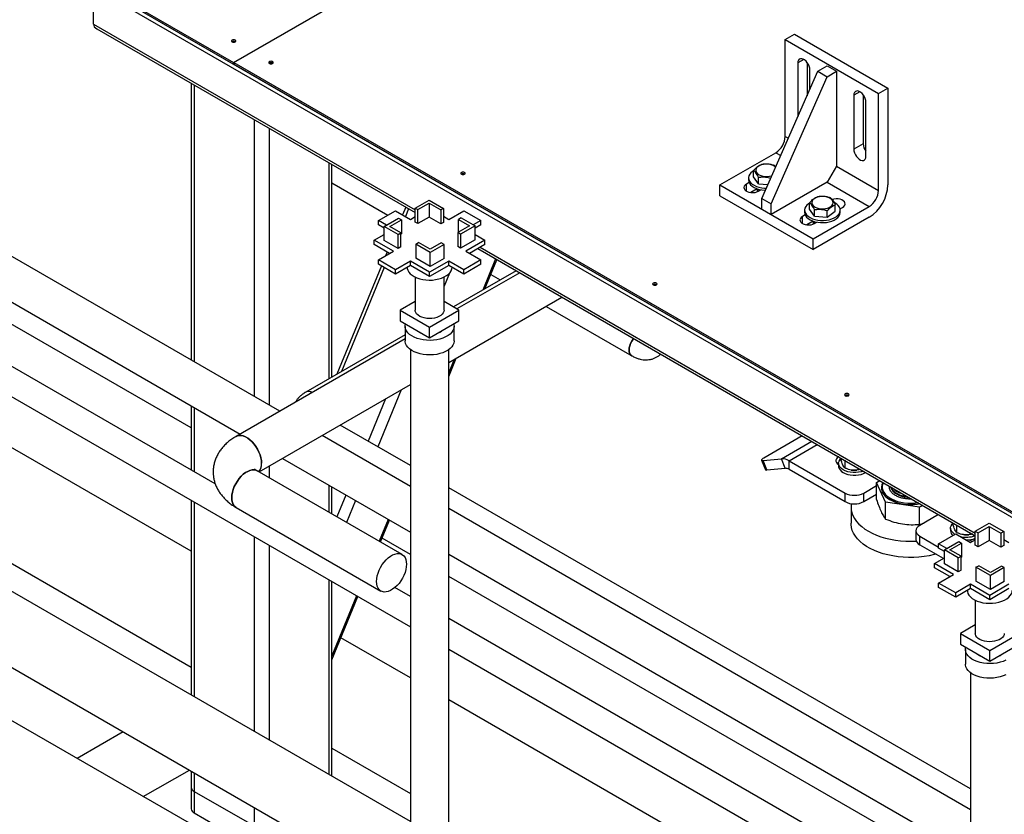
# Model space of a CAD drawing. Header units: millimetres. Extents: x 5 to 589, y 5 to 450.
# Tile 60 of 91: x 327 to 347, y 220 to 236. Entities that reach past the tile are written whole.
import ezdxf

# ---------------------------------------------------------------- set-up
doc = ezdxf.new("R2010")
doc.units = ezdxf.units.MM
doc.layers.add('TRAIT-FORT', color=4, linetype='Continuous', lineweight=25)

msp = doc.modelspace()

# ---------------------------------------------------------------- linework, layer by layer
at = {"layer": 'TRAIT-FORT', "color": 4, "linetype": 'Continuous', "lineweight": 25}
for p, q in [((308.77542, 248.37549), (331.61306, 235.1916)), ((308.77542, 248.34238), (331.61306, 235.1585)), ((331.61306, 235.1916), (350.15072, 245.89317)), ((331.61688, 235.18939), (350.15455, 245.89096)), ((327.40864, 237.58566), (351.87071, 223.464)), ((327.40864, 237.49738), (351.87071, 223.37573)), ((328.74641, 235.97462), (328.74641, 236.7251)), ((328.74641, 235.97462), (335.33015, 232.17391)), ((328.81359, 235.88099), (335.33015, 232.11906)), ((342.90529, 235.66142), (343.0964, 235.77175)), ((342.90529, 233.67524), (342.90529, 235.66142)), ((342.90529, 235.66142), (344.81639, 234.55817)), ((343.0964, 235.77175), (345.0075, 234.66849)), ((343.28753, 235.25318), (343.16329, 235.18145)), ((331.61306, 235.1916), (331.61306, 235.1585)), ((331.61306, 235.1585), (331.61688, 235.1607)), ((331.61688, 235.18939), (351.87071, 223.4971)), ((331.61688, 235.18939), (331.61688, 235.15629)), ((331.61688, 235.15629), (351.87071, 223.464)), ((342.42752, 232.4065), (343.57418, 235.01049)), ((343.16329, 235.18145), (343.16329, 234.07802)), ((343.3544, 235.192), (343.3544, 234.5114)), ((343.41173, 234.6416), (343.41173, 235.03803)), ((343.57418, 235.01049), (343.76529, 235.12082)), ((343.57418, 235.01049), (343.76529, 234.90017)), ((343.76529, 235.12082), (343.9564, 235.01049)), ((343.76529, 234.90017), (343.9564, 235.01049)), ((343.9564, 235.01049), (343.9564, 233.06845)), ((342.61863, 232.29617), (343.76529, 234.90017)), ((330.74707, 234.76482), (330.74707, 229.09701)), ((330.8104, 234.72826), (330.8104, 229.06046)), ((344.81639, 234.55817), (345.0075, 234.66849)), ((345.0075, 234.66849), (345.0075, 232.68231)), ((344.43419, 234.59122), (344.30995, 234.5195)), ((344.30995, 234.5195), (344.30995, 233.41607)), ((344.50106, 234.53005), (344.50106, 233.52639)), ((344.81639, 232.57199), (344.81639, 234.55817)), ((344.55839, 233.27264), (344.55839, 234.37608)), ((332.0335, 234.02217), (332.0335, 228.35437)), ((343.16366, 234.07823), (343.16329, 234.07802)), ((332.33928, 233.84565), (332.33928, 228.17785)), ((342.90529, 233.67524), (342.9698, 233.638)), ((344.50106, 233.52639), (344.30995, 233.41607)), ((341.56752, 232.68228), (342.71418, 233.34423)), ((342.71418, 233.34423), (342.81485, 233.28611)), ((333.56238, 233.13957), (333.56238, 228.71112)), ((333.62571, 228.74768), (333.62571, 233.10301)), ((342.25826, 232.84919), (342.25826, 232.9815)), ((343.9564, 233.06845), (343.76529, 232.73744)), ((343.9564, 233.06845), (344.81639, 232.57199)), ((342.15615, 232.82812), (342.15615, 232.78399)), ((342.35804, 232.7073), (342.25826, 232.84919)), ((342.35804, 232.7073), (342.35804, 232.83961)), ((332.56126, 228.0497), (324.55166, 232.67355)), ((333.62571, 232.72794), (334.77327, 232.06547)), ((341.56752, 232.68228), (343.47862, 231.57902)), ((341.56752, 232.46159), (341.56752, 232.68228)), ((342.16789, 232.73098), (342.11219, 232.69883)), ((342.11219, 232.5554), (342.11219, 232.69883)), ((342.33069, 232.60428), (342.19867, 232.52807)), ((342.35804, 232.7073), (342.55309, 232.69166)), ((342.36063, 232.5554), (342.40926, 232.58348)), ((342.38588, 232.58833), (342.38588, 232.56998)), ((343.76529, 232.73744), (342.61863, 232.07549)), ((343.76529, 232.73744), (344.62528, 232.24097)), ((341.56752, 232.46159), (343.47862, 231.35834)), ((342.42752, 232.4065), (342.61863, 232.29617)), ((342.42752, 232.18581), (342.42752, 232.4065)), ((335.13803, 232.22997), (335.07293, 232.07207)), ((335.19649, 232.19622), (335.13139, 232.03832)), ((335.33015, 232.21047), (335.61444, 232.37459)), ((335.33015, 232.21047), (335.38748, 232.17738)), ((335.33015, 231.92358), (335.33015, 232.21047)), ((335.38748, 232.17738), (335.61444, 232.3084)), ((335.38748, 231.89048), (335.38748, 232.17738)), ((335.61444, 232.37459), (335.91067, 232.20359)), ((335.61444, 232.3084), (335.85333, 232.17049)), ((335.61444, 232.3084), (335.61444, 232.02151)), ((335.91067, 232.20359), (335.85333, 232.17049)), ((335.91067, 232.20359), (335.91067, 231.9167)), ((342.42752, 232.18581), (342.61863, 232.07549)), ((342.61863, 232.07549), (342.61863, 232.29617)), ((343.40492, 232.18724), (343.40492, 232.31955)), ((343.5047, 232.04534), (343.40492, 232.18724)), ((343.47862, 231.57902), (344.62528, 232.24097)), ((343.5047, 232.04534), (343.5047, 232.17766)), ((343.93042, 232.14511), (343.93042, 232.27742)), ((344.02917, 232.19472), (344.08062, 232.22443)), ((334.57909, 231.95337), (334.92882, 232.15526)), ((334.69612, 231.83069), (334.99234, 232.00169)), ((334.92882, 232.15526), (335.23459, 231.97874)), ((334.99234, 232.00169), (335.04968, 231.9686)), ((335.23459, 231.97874), (335.33015, 232.03391)), ((335.61444, 232.02151), (335.38748, 231.89048)), ((335.85333, 231.8836), (335.61444, 232.02151)), ((335.85333, 232.17049), (335.85333, 231.8836)), ((335.91067, 232.04079), (336.01814, 231.97874)), ((336.01814, 231.97874), (336.32392, 232.15526)), ((336.27232, 232.00858), (336.21499, 231.97548)), ((336.21499, 231.97548), (336.44195, 231.84446)), ((336.21499, 231.71344), (336.21499, 231.97548)), ((336.27232, 232.00858), (336.55662, 231.84446)), ((336.32392, 232.15526), (336.67365, 231.95337)), ((343.31455, 232.06903), (343.25885, 232.03687)), ((343.25885, 231.89345), (343.25885, 232.03687)), ((343.30281, 232.16617), (343.30281, 232.12203)), ((344.62528, 232.02029), (343.47862, 231.35834)), ((343.5047, 232.04534), (343.76745, 232.02428)), ((343.76745, 232.02428), (343.76745, 232.15659)), ((343.76745, 232.02428), (343.93042, 232.14511)), ((344.03254, 232.12203), (344.03254, 232.16617)), ((334.74386, 231.85825), (334.57909, 231.95337)), ((334.57909, 231.86509), (334.57909, 231.95337)), ((334.69612, 231.79753), (334.57909, 231.86509)), ((334.69612, 231.5438), (334.69612, 231.83069)), ((334.98042, 231.66657), (334.69612, 231.83069)), ((334.81079, 231.83069), (335.04968, 231.9686)), ((335.03775, 231.69967), (334.81079, 231.83069)), ((335.04968, 231.9686), (335.04968, 231.6817)), ((335.38748, 231.89048), (335.33015, 231.92358)), ((335.91067, 231.9167), (335.85333, 231.8836)), ((336.44195, 231.84446), (336.20306, 231.70655)), ((336.55662, 231.84446), (336.2604, 231.67345)), ((336.67365, 231.95337), (336.5208, 231.86513)), ((336.67365, 231.86509), (336.55662, 231.79753)), ((336.55662, 231.55757), (336.55662, 231.84446)), ((336.67365, 231.86509), (336.67365, 231.95337)), ((343.47735, 231.94233), (343.34533, 231.86611)), ((343.50729, 231.89345), (343.55592, 231.92152)), ((343.53254, 231.92638), (343.53254, 231.90802)), ((324.55166, 231.73733), (331.75039, 227.58159)), ((334.49309, 231.55068), (334.69612, 231.66789)), ((334.98042, 231.66657), (335.03775, 231.69967)), ((334.98042, 231.37968), (334.98042, 231.66657)), ((335.03775, 231.41277), (335.03775, 231.69967)), ((335.04968, 231.6817), (335.03775, 231.67482)), ((336.20306, 231.70655), (336.20306, 231.41966)), ((336.2604, 231.67345), (336.20306, 231.70655)), ((336.2604, 231.67345), (336.2604, 231.38656)), ((336.55662, 231.66789), (336.75965, 231.55068)), ((343.47862, 231.35834), (343.47862, 231.57902)), ((334.88486, 231.32451), (334.49309, 231.55068)), ((334.49309, 231.46241), (334.49309, 231.55068)), ((334.80841, 231.28038), (334.49309, 231.46241)), ((334.98042, 231.37968), (334.69612, 231.5438)), ((335.03775, 231.41277), (334.98042, 231.37968)), ((335.34207, 231.47156), (335.39941, 231.50466)), ((335.34207, 231.47156), (335.34207, 231.18467)), ((335.63829, 231.30055), (335.34207, 231.47156)), ((335.63829, 231.36675), (335.39941, 231.50466)), ((335.86526, 231.49777), (335.63829, 231.36675)), ((335.92259, 231.46467), (335.63829, 231.30055)), ((335.92259, 231.46467), (335.86526, 231.49777)), ((335.92259, 231.17778), (335.92259, 231.46467)), ((336.2604, 231.38656), (336.20306, 231.41966)), ((336.55662, 231.55757), (336.2604, 231.38656)), ((336.75965, 231.55068), (336.36788, 231.32451)), ((336.75965, 231.46241), (336.44433, 231.28038)), ((336.61364, 231.37812), (346.79675, 225.49954)), ((336.66115, 231.40554), (346.79675, 225.55439)), ((336.75965, 231.46241), (336.75965, 231.55068)), ((330.74707, 227.70713), (324.55166, 231.28366)), ((334.57909, 231.14799), (334.88486, 231.32451)), ((334.7584, 231.30925), (334.72716, 231.23347)), ((335.63829, 231.01366), (335.34207, 231.18467)), ((335.63829, 231.01366), (335.63829, 231.30055)), ((335.92259, 231.17778), (335.63829, 231.01366)), ((336.36788, 231.32451), (336.67365, 231.14799)), ((336.97746, 231.16809), (336.71475, 230.53094)), ((334.64082, 231.02408), (333.72611, 228.80563)), ((334.69928, 230.99033), (333.8211, 228.86047)), ((334.92882, 230.9461), (334.57909, 231.14799)), ((334.57909, 231.05972), (334.57909, 231.14799)), ((334.92882, 230.85782), (334.57909, 231.05972)), ((335.23459, 231.12262), (334.92882, 230.9461)), ((335.23459, 231.03434), (334.92882, 230.85782)), ((335.62637, 230.89645), (335.23459, 231.12262)), ((335.23459, 231.03434), (335.23459, 231.12262)), ((335.62637, 230.80818), (335.23459, 231.03434)), ((336.01814, 231.12262), (335.62637, 230.89645)), ((336.01814, 231.03434), (335.62637, 230.80818)), ((336.32392, 230.9461), (336.01814, 231.12262)), ((336.01814, 231.03434), (336.01814, 231.12262)), ((336.32392, 230.85782), (336.01814, 231.03434)), ((336.67365, 231.14799), (336.32392, 230.9461)), ((336.67365, 231.05972), (336.32392, 230.85782)), ((336.67365, 231.05972), (336.67365, 231.14799)), ((336.75864, 230.55628), (337.00448, 231.15249)), ((334.92882, 230.85782), (334.92882, 230.9461)), ((335.32907, 230.79673), (335.32907, 230.11817)), ((335.32907, 230.79673), (335.32907, 230.11817)), ((335.62637, 230.80818), (335.62637, 230.89645)), ((336.03226, 230.87467), (335.92367, 230.61131)), ((335.92367, 230.11817), (335.92367, 230.79673)), ((335.92367, 230.11817), (335.92367, 230.79673)), ((337.39795, 230.92534), (336.11405, 230.18416)), ((337.47026, 230.8836), (336.18635, 230.14242)), ((336.32392, 230.85782), (336.32392, 230.9461)), ((336.87956, 230.84953), (337.07309, 230.73781)), ((331.23856, 226.56106), (324.55166, 230.42133)), ((336.01826, 229.04675), (338.33519, 230.38429)), ((335.32907, 230.29407), (335.02437, 230.11817)), ((336.22837, 230.11817), (335.92367, 230.29407)), ((338.01033, 230.19675), (339.76407, 229.18434)), ((335.02437, 230.11817), (335.62637, 229.77064)), ((335.02437, 230.11817), (335.02437, 229.89748)), ((335.62637, 229.77064), (336.22837, 230.11817)), ((336.22837, 229.89748), (336.22837, 230.11817)), ((324.55166, 229.79718), (335.23448, 223.63012)), ((335.02437, 229.89748), (335.62637, 229.54996)), ((335.12637, 229.78714), (335.12637, 229.48921)), ((335.12637, 229.78714), (335.12637, 229.48921)), ((335.62637, 229.54996), (336.22837, 229.89748)), ((335.62637, 229.54996), (335.62637, 229.77064)), ((336.12637, 229.48921), (336.12637, 229.78714)), ((336.12637, 229.48921), (336.12637, 229.78714)), ((335.12637, 229.61399), (333.09507, 228.44134)), ((335.12637, 229.53051), (331.66573, 227.53272)), ((335.23448, 229.30995), (335.23448, 214.61151)), ((336.01826, 217.94641), (336.01826, 229.30995)), ((336.01826, 228.76063), (336.17309, 229.13613)), ((336.12919, 229.11079), (336.01826, 228.84175)), ((330.74707, 225.17984), (324.55166, 228.75637)), ((332.13531, 226.80517), (335.23448, 228.59428)), ((335.0475, 228.48634), (334.56687, 227.32066)), ((330.74707, 228.1608), (330.74707, 226.84479)), ((334.72598, 228.30073), (334.36898, 227.4349)), ((330.8104, 228.12424), (330.8104, 226.80824)), ((335.23448, 226.93526), (333.79757, 227.76477)), ((335.23448, 226.50649), (333.4262, 227.55039)), ((343.25376, 227.54486), (342.46573, 227.08994)), ((342.83121, 227.076), (343.44857, 227.43239)), ((342.9841, 227.03505), (343.56049, 227.36779)), ((332.61532, 227.08228), (335.23448, 225.57027)), ((335.23448, 226.94084), (335.23262, 226.93633)), ((342.4225, 227.04846), (342.49894, 226.85143)), ((342.45293, 227.04218), (342.83121, 227.076)), ((342.52937, 226.84515), (342.45293, 227.04218)), ((342.90766, 226.87897), (342.83121, 227.076)), ((342.9841, 227.03505), (344.13076, 226.37309)), ((342.9841, 226.8585), (342.9841, 227.03505)), ((343.99698, 226.95782), (343.99755, 226.95749)), ((343.99755, 226.97989), (343.99755, 226.92472)), ((344.05057, 227.08487), (344.05057, 227.04393)), ((344.12326, 227.0429), (344.12326, 226.88731)), ((335.06386, 225.11456), (332.09813, 226.82664)), ((332.33928, 226.92292), (332.33928, 226.68743)), ((342.52937, 226.84515), (342.90766, 226.87897)), ((342.9841, 226.8585), (344.13076, 226.19654)), ((344.36474, 226.84167), (344.36933, 226.84214)), ((344.39457, 226.88628), (344.39457, 226.84534)), ((333.56238, 226.53555), (333.56238, 225.98135)), ((344.7752, 226.5885), (344.8428, 226.62752)), ((344.96098, 226.18825), (344.7752, 226.5885)), ((344.7752, 226.2388), (344.7752, 226.5885)), ((324.55166, 226.38462), (330.74707, 222.80809)), ((333.62571, 225.94479), (333.62571, 226.49899)), ((333.91438, 226.33235), (333.7298, 225.8847)), ((346.70107, 220.31573), (336.01826, 226.48279)), ((344.13076, 226.19654), (344.13076, 226.37309)), ((344.51298, 226.37309), (344.7752, 226.52447)), ((344.51298, 226.19654), (344.51298, 226.37309)), ((344.51298, 226.19654), (344.7752, 226.34792)), ((344.8915, 226.4989), (344.8915, 226.4967)), ((330.74707, 226.22065), (330.74707, 222.23732)), ((330.8104, 226.18409), (330.8104, 222.20077)), ((334.11226, 226.21811), (333.92768, 225.77046)), ((345.65431, 226.081), (344.96098, 226.18825)), ((344.96098, 225.83855), (344.96098, 226.18825)), ((331.66573, 226.07762), (334.63146, 224.36555)), ((346.70107, 219.88696), (336.01826, 226.05402)), ((344.25232, 226.08622), (344.25232, 225.75519)), ((345.72191, 226.12002), (345.65431, 226.081)), ((345.65431, 225.7313), (345.65431, 226.081)), ((346.04492, 225.93356), (345.65964, 225.71114)), ((335.23448, 219.6468), (324.55166, 225.81386)), ((334.77801, 225.83378), (334.59344, 225.38613)), ((334.62045, 225.37053), (334.80503, 225.81819)), ((345.65431, 225.7313), (345.74216, 225.75878)), ((346.34389, 225.72002), (346.34389, 225.76096)), ((346.79675, 225.59095), (347.08104, 225.75507)), ((347.08104, 225.75507), (347.37726, 225.58406)), ((345.58048, 225.60082), (345.58048, 225.42427)), ((346.04568, 225.33384), (346.39541, 225.53574)), ((346.29087, 225.65599), (346.29087, 225.60082)), ((346.39541, 225.53574), (346.70119, 225.35922)), ((346.41658, 225.5634), (346.41658, 225.719)), ((346.68789, 225.56238), (346.68789, 225.52144)), ((346.79675, 225.59095), (346.85408, 225.55785)), ((346.79675, 225.30406), (346.79675, 225.59095)), ((346.85408, 225.55785), (347.08104, 225.68887)), ((346.85408, 225.27096), (346.85408, 225.55785)), ((347.08104, 225.68887), (347.31993, 225.55097)), ((347.08104, 225.68887), (347.08104, 225.40198)), ((347.37726, 225.58406), (347.31993, 225.55097)), ((347.31993, 225.55097), (347.31993, 225.26407)), ((347.37726, 225.58406), (347.37726, 225.29717)), ((332.0335, 225.47801), (332.0335, 221.49468)), ((335.23448, 225.11661), (334.65394, 225.45174)), ((345.65964, 225.31394), (345.65964, 225.49049)), ((345.65964, 225.49049), (346.04568, 225.26763)), ((346.21046, 225.23872), (346.04568, 225.33384)), ((346.04568, 225.24557), (346.04568, 225.33384)), ((346.16272, 225.21116), (346.45894, 225.38217)), ((346.27738, 225.21116), (346.51627, 225.34907)), ((346.45894, 225.38217), (346.51627, 225.34907)), ((346.51627, 225.34907), (346.51627, 225.06218)), ((346.65806, 225.51776), (346.66265, 225.51824)), ((346.66768, 225.41606), (346.67252, 225.41326)), ((346.70119, 225.35922), (346.79675, 225.41438)), ((346.77735, 225.40319), (346.77735, 225.43867)), ((347.08104, 225.40198), (346.85408, 225.27096)), ((347.31993, 225.26407), (347.08104, 225.40198)), ((347.37726, 225.42127), (347.48474, 225.35922)), ((332.33928, 225.30149), (332.33928, 221.31816)), ((345.65964, 225.31394), (346.1412, 225.03594)), ((346.16272, 225.17801), (346.04568, 225.24557)), ((346.16272, 224.92427), (346.16272, 225.21116)), ((346.44701, 225.04704), (346.16272, 225.21116)), ((346.50435, 225.08014), (346.27738, 225.21116)), ((346.85408, 225.27096), (346.79675, 225.30406)), ((347.37726, 225.29717), (347.31993, 225.26407)), ((336.01826, 225.1178), (346.70107, 218.95075)), ((345.95968, 224.93116), (346.16272, 225.04837)), ((346.35146, 224.70499), (345.95968, 224.93116)), ((345.95968, 224.84288), (345.95968, 224.93116)), ((346.44701, 224.76015), (346.16272, 224.92427)), ((346.44701, 225.04704), (346.50435, 225.08014)), ((346.44701, 224.76015), (346.44701, 225.04704)), ((346.50435, 224.79325), (346.50435, 225.08014)), ((346.51627, 225.06218), (346.50435, 225.05529)), ((346.275, 224.66085), (345.95968, 224.84288)), ((346.50435, 224.79325), (346.44701, 224.76015)), ((346.80867, 224.85203), (346.866, 224.88513)), ((347.10489, 224.68103), (346.80867, 224.85203)), ((346.80867, 224.85203), (346.80867, 224.56514)), ((347.10489, 224.74722), (346.866, 224.88513)), ((347.33185, 224.87825), (347.10489, 224.74722)), ((347.38919, 224.84515), (347.10489, 224.68103)), ((347.38919, 224.84515), (347.33185, 224.87825)), ((347.38919, 224.55826), (347.38919, 224.84515)), ((333.56238, 224.5954), (333.56238, 220.61208)), ((333.62571, 220.57552), (333.62571, 224.55885)), ((346.70107, 218.49708), (336.01826, 224.66414)), ((346.04568, 224.52847), (346.35146, 224.70499)), ((346.39541, 224.32657), (346.04568, 224.52847)), ((346.04568, 224.44019), (346.04568, 224.52847)), ((347.10489, 224.39414), (346.80867, 224.56514)), ((347.10489, 224.39414), (347.10489, 224.68103)), ((347.38919, 224.55826), (347.10489, 224.39414)), ((335.23448, 224.25427), (334.91795, 224.437)), ((346.39541, 224.2383), (346.04568, 224.44019)), ((346.70119, 224.50309), (346.39541, 224.32657)), ((346.70119, 224.41482), (346.39541, 224.2383)), ((346.39541, 224.2383), (346.39541, 224.32657)), ((347.09297, 224.27693), (346.70119, 224.50309)), ((346.70119, 224.41482), (346.70119, 224.50309)), ((347.09297, 224.18865), (346.70119, 224.41482)), ((347.48474, 224.50309), (347.09297, 224.27693)), ((347.48474, 224.41482), (347.09297, 224.18865)), ((324.55166, 224.25349), (335.23448, 218.08644)), ((334.13185, 224.26665), (333.62571, 223.03911)), ((333.62571, 222.95799), (334.15887, 224.25106)), ((346.79567, 224.17721), (346.79567, 223.49864)), ((346.79567, 224.17721), (346.79567, 223.49864)), ((347.09297, 224.18865), (347.09297, 224.27693)), ((346.70107, 217.63474), (336.01826, 223.8018)), ((346.79567, 223.67454), (346.49097, 223.49864)), ((335.23448, 222.58932), (333.81223, 223.41036)), ((346.49097, 223.49864), (346.49097, 223.27796)), ((346.49097, 223.49864), (347.09297, 223.15112)), ((347.09297, 223.15112), (347.69496, 223.49864)), ((330.93799, 219.4786), (324.55166, 223.16535)), ((336.01826, 223.17766), (346.70107, 217.0106)), ((346.49097, 223.27796), (347.09297, 222.93043)), ((346.59297, 223.16761), (346.59297, 222.86968)), ((346.59297, 223.16761), (346.59297, 222.86968)), ((347.09297, 222.93043), (347.69496, 223.27796)), ((347.09297, 222.93043), (347.09297, 223.15112)), ((346.70107, 222.69043), (346.70107, 204.18661)), ((342.22116, 218.55599), (336.01826, 222.13685)), ((329.35755, 221.47911), (328.41508, 220.93504)), ((333.62571, 221.14628), (335.23448, 220.21756)), ((329.76655, 220.15486), (330.70901, 220.69893)), ((330.74707, 220.67696), (330.74707, 220.34961)), ((330.8104, 220.6404), (330.8104, 220.26135)), ((330.74707, 220.34961), (330.74707, 219.90824)), ((330.8104, 220.26135), (332.0335, 219.55527)), ((330.8104, 220.26135), (330.8104, 219.81998)), ((332.0335, 219.93432), (332.0335, 219.55527)), ((330.8104, 219.81998), (332.0335, 219.11389))]:
    msp.add_line(p, q, dxfattribs=at)
at = {"layer": 'TRAIT-FORT', "color": 4, "linetype": 'Continuous', "lineweight": 25, "flags": 128}
for points in [[(331.64937, 235.61194), (331.65933, 235.62054), (331.66283, 235.63069), (331.65933, 235.64084), (331.64937, 235.64945), (331.63447, 235.6552), (331.61688, 235.65722), (331.5993, 235.6552), (331.58439, 235.64945), (331.57443, 235.64084), (331.57094, 235.63069), (331.57443, 235.62054), (331.58439, 235.61194), (331.5993, 235.60619), (331.61688, 235.60417), (331.63447, 235.60619), (331.64937, 235.61194)], [(332.41381, 235.17064), (332.42377, 235.17924), (332.42727, 235.18939), (332.42377, 235.19954), (332.41381, 235.20815), (332.39891, 235.2139), (332.38132, 235.21592), (332.36374, 235.2139), (332.34883, 235.20815), (332.33887, 235.19954), (332.33538, 235.18939), (332.33887, 235.17924), (332.34883, 235.17064), (332.36374, 235.16489), (332.38132, 235.16287), (332.39891, 235.16489), (332.41381, 235.17064)], [(343.41173, 235.03803), (343.40812, 235.07444), (343.39751, 235.11291), (343.38049, 235.15119), (343.35808, 235.18706), (343.33156, 235.21844), (343.30249, 235.2435), (343.27254, 235.26079), (343.24346, 235.26929), (343.21695, 235.26853), (343.19453, 235.25854), (343.17752, 235.2399), (343.1669, 235.2137), (343.16329, 235.18145)], [(344.55839, 234.37608), (344.55478, 234.41249), (344.54416, 234.45095), (344.52715, 234.48923), (344.50474, 234.52511), (344.47822, 234.55648), (344.44915, 234.58154), (344.4192, 234.59883), (344.39012, 234.60734), (344.36361, 234.60658), (344.34119, 234.59659), (344.32418, 234.57795), (344.31356, 234.55174), (344.30995, 234.5195)], [(344.30995, 233.41607), (344.31356, 233.37965), (344.32418, 233.34119), (344.34119, 233.30291), (344.36361, 233.26704), (344.39012, 233.23566), (344.4192, 233.2106), (344.44915, 233.19331), (344.47822, 233.1848), (344.50474, 233.18556), (344.52715, 233.19556), (344.54416, 233.21419), (344.55478, 233.2404), (344.55839, 233.27264)], [(342.34881, 233.06001), (342.3247, 233.03765), (342.30917, 233.01288), (342.30289, 232.9868), (342.30615, 232.96052), (342.31879, 232.93522), (342.34028, 232.91198), (342.36966, 232.89183), (342.40566, 232.87565), (342.4467, 232.86414), (342.49099, 232.85781), (342.53659, 232.85694), (342.58151, 232.86155), (342.62379, 232.87146), (342.63369, 232.87471)], [(342.70927, 233.04634), (342.70174, 233.05323), (342.67236, 233.07338), (342.63636, 233.08956), (342.59532, 233.10107), (342.55103, 233.1074), (342.50543, 233.10827), (342.46051, 233.10366), (342.41824, 233.09375), (342.38045, 233.07899), (342.34881, 233.06001)], [(336.34227, 232.90279), (336.35223, 232.91139), (336.35572, 232.92154), (336.35223, 232.93169), (336.34227, 232.9403), (336.32736, 232.94605), (336.30978, 232.94807), (336.2922, 232.94605), (336.27729, 232.9403), (336.26733, 232.93169), (336.26383, 232.92154), (336.26733, 232.91139), (336.27729, 232.90279), (336.2922, 232.89704), (336.30978, 232.89502), (336.32736, 232.89704), (336.34227, 232.90279)], [(342.15615, 232.78399), (342.15994, 232.7537), (342.1735, 232.71981), (342.19654, 232.68766), (342.22843, 232.65814), (342.2683, 232.63206), (342.31506, 232.61012), (342.36744, 232.59292), (342.42401, 232.58093), (342.48323, 232.57449), (342.50113, 232.57367)], [(342.25885, 232.97462), (342.23787, 232.96097), (342.20385, 232.93225), (342.17849, 232.9007), (342.16247, 232.86716), (342.15623, 232.83256), (342.15994, 232.79784), (342.1735, 232.76394), (342.19654, 232.7318), (342.22843, 232.70228), (342.2683, 232.6762), (342.31506, 232.65426), (342.36744, 232.63706), (342.42401, 232.62507), (342.48323, 232.61862), (342.52043, 232.61749)], [(342.11219, 232.69883), (342.08607, 232.67958), (342.06869, 232.65729), (342.06105, 232.63324), (342.06361, 232.60883), (342.07621, 232.58549), (342.09812, 232.56457), (342.12807, 232.54728), (342.16431, 232.53463), (342.20474, 232.52736), (342.24702, 232.52588), (342.28867, 232.53029), (342.32729, 232.54032), (342.36063, 232.5554)], [(343.49547, 232.39806), (343.47136, 232.3757), (343.45583, 232.35093), (343.44955, 232.32484), (343.45281, 232.29857), (343.46545, 232.27326), (343.48694, 232.25003), (343.51632, 232.22988), (343.55232, 232.2137), (343.59336, 232.20219), (343.63765, 232.19586), (343.68325, 232.19498), (343.72817, 232.1996), (343.77045, 232.20951), (343.80823, 232.22427), (343.83987, 232.24325), (343.86398, 232.26561), (343.87952, 232.29037), (343.88579, 232.31646), (343.88254, 232.34273), (343.86989, 232.36804), (343.8484, 232.39128), (343.81902, 232.41142), (343.78302, 232.42761), (343.74198, 232.43911), (343.69769, 232.44544), (343.65209, 232.44632), (343.60717, 232.4417), (343.5649, 232.4318), (343.52711, 232.41703), (343.49547, 232.39806)], [(344.08062, 232.22443), (344.10674, 232.24367), (344.12412, 232.26597), (344.13175, 232.29001), (344.1292, 232.31442), (344.1166, 232.33776), (344.09469, 232.35868), (344.06474, 232.37597), (344.0285, 232.38862), (343.98806, 232.39589), (343.94579, 232.39737), (343.90413, 232.39296), (343.86571, 232.383)], [(343.40492, 232.31232), (343.38453, 232.29902), (343.35051, 232.2703), (343.32515, 232.23874), (343.30913, 232.20521), (343.30289, 232.17061), (343.3066, 232.13589), (343.32016, 232.10199), (343.3432, 232.06985), (343.37509, 232.04033), (343.41496, 232.01424), (343.46172, 231.9923), (343.5141, 231.97511), (343.57067, 231.96312), (343.62989, 231.95667), (343.69014, 231.95594), (343.74977, 231.96094), (343.80717, 231.97154), (343.86076, 231.98745), (343.90908, 232.00823), (343.95082, 232.03333), (343.98483, 232.06204), (344.0102, 232.0936), (344.02622, 232.12713), (344.03246, 232.16173), (344.02875, 232.19646), (344.01519, 232.23035), (343.99215, 232.2625), (343.96026, 232.29201), (343.92039, 232.3181), (343.90606, 232.32563)], [(343.25885, 232.03687), (343.23273, 232.01763), (343.21535, 231.99533), (343.20771, 231.97128), (343.21027, 231.94688), (343.22287, 231.92354), (343.24478, 231.90262), (343.27473, 231.88533), (343.31097, 231.87268), (343.3514, 231.86541), (343.39367, 231.86393), (343.43533, 231.86834), (343.47395, 231.87837), (343.50729, 231.89345)], [(343.30281, 232.12203), (343.3066, 232.09175), (343.32016, 232.05785), (343.3432, 232.02571), (343.37509, 231.99619), (343.41496, 231.97011), (343.46172, 231.94817), (343.5141, 231.93097), (343.57067, 231.91898), (343.62989, 231.91253), (343.69014, 231.9118), (343.74977, 231.9168), (343.80717, 231.9274), (343.86076, 231.94331), (343.90908, 231.9641), (343.95082, 231.98919), (343.98483, 232.0179), (344.0102, 232.04946), (344.02622, 232.083), (344.03246, 232.1176), (344.03254, 232.12203)], [(335.16695, 230.9953), (335.16882, 230.97477), (335.1798, 230.93657), (335.2003, 230.8997), (335.22987, 230.86495), (335.2679, 230.83305), (335.31356, 230.80469), (335.3659, 230.78046), (335.42378, 230.7609), (335.48599, 230.74641), (335.55118, 230.7373), (335.61798, 230.73377), (335.68495, 230.73589), (335.75068, 230.74362), (335.81376, 230.75679), (335.87284, 230.77512), (335.92667, 230.79822), (335.9741, 230.8256), (336.01412, 230.85668), (336.04588, 230.89079), (336.06869, 230.9272), (336.08208, 230.96514), (336.08578, 230.9953)], [(340.27072, 230.63494), (340.28068, 230.64354), (340.28418, 230.65369), (340.28068, 230.66384), (340.27072, 230.67245), (340.25582, 230.6782), (340.23823, 230.68022), (340.22065, 230.6782), (340.20575, 230.67245), (340.19579, 230.66384), (340.19229, 230.65369), (340.19579, 230.64354), (340.20575, 230.63494), (340.22065, 230.62919), (340.23823, 230.62717), (340.25582, 230.62919), (340.27072, 230.63494)], [(335.92367, 230.11817), (335.92001, 230.09132), (335.90698, 230.06148), (335.88494, 230.03347), (335.85459, 230.00818), (335.8169, 229.98642), (335.77309, 229.9689), (335.72456, 229.95617), (335.67288, 229.94865), (335.6197, 229.94658), (335.56673, 229.95003), (335.51569, 229.95888), (335.4682, 229.97285), (335.42579, 229.99149), (335.38983, 230.0142), (335.36148, 230.04025), (335.34163, 230.06881), (335.33094, 230.09895), (335.32907, 230.11817)], [(335.92367, 230.11817), (335.92001, 230.09132), (335.90698, 230.06148), (335.88494, 230.03347), (335.85459, 230.00818), (335.8169, 229.98642), (335.77309, 229.9689), (335.72456, 229.95617), (335.67288, 229.94865), (335.6197, 229.94658), (335.56673, 229.95003), (335.51569, 229.95888), (335.4682, 229.97285), (335.42579, 229.99149), (335.38983, 230.0142), (335.36148, 230.04025), (335.34163, 230.06881), (335.33094, 230.09895), (335.32907, 230.11817)], [(336.11955, 229.83466), (336.12264, 229.82231), (336.12629, 229.7821), (336.12021, 229.74198), (336.10452, 229.70275), (336.07952, 229.66515), (336.0457, 229.62993), (336.00372, 229.59777), (335.9544, 229.56929), (335.89869, 229.54506), (335.83768, 229.52554), (335.77256, 229.51111), (335.70459, 229.50205), (335.6351, 229.49854), (335.56543, 229.50064), (335.49696, 229.50833), (335.431, 229.52144), (335.36885, 229.53972), (335.31171, 229.56282), (335.26069, 229.59028), (335.21679, 229.62158), (335.18087, 229.6561), (335.15361, 229.69316), (335.13556, 229.73206), (335.12705, 229.77203), (335.12827, 229.81229), (335.13319, 229.83466)], [(336.11955, 229.83466), (336.12264, 229.82231), (336.12629, 229.7821), (336.12021, 229.74198), (336.10452, 229.70275), (336.07952, 229.66515), (336.0457, 229.62993), (336.00372, 229.59777), (335.9544, 229.56929), (335.89869, 229.54506), (335.83768, 229.52554), (335.77256, 229.51111), (335.70459, 229.50205), (335.6351, 229.49854), (335.56543, 229.50064), (335.49696, 229.50833), (335.431, 229.52144), (335.36885, 229.53972), (335.31171, 229.56282), (335.26069, 229.59028), (335.21679, 229.62158), (335.18087, 229.6561), (335.15361, 229.69316), (335.13556, 229.73206), (335.12705, 229.77203), (335.12827, 229.81229), (335.13319, 229.83466)], [(335.78716, 229.64278), (335.79568, 229.64606), (335.83659, 229.66578)], [(335.83659, 229.66578), (335.87075, 229.6894), (335.87643, 229.69431)], [(336.12637, 229.48921), (336.12629, 229.48417), (336.12021, 229.44406), (336.10452, 229.40482), (336.07952, 229.36722), (336.0457, 229.332), (336.00372, 229.29984), (335.9544, 229.27137), (335.89869, 229.24713), (335.83768, 229.22761), (335.77256, 229.21318), (335.70459, 229.20412), (335.6351, 229.20061), (335.56543, 229.20272), (335.49696, 229.2104), (335.431, 229.22351), (335.36885, 229.24179), (335.31171, 229.26489), (335.26069, 229.29236), (335.21679, 229.32365), (335.18087, 229.35817), (335.15361, 229.39524), (335.13556, 229.43413), (335.12705, 229.4741), (335.12637, 229.48921)], [(336.12637, 229.48921), (336.12629, 229.48417), (336.12021, 229.44406), (336.10452, 229.40482), (336.07952, 229.36722), (336.0457, 229.332), (336.00372, 229.29984), (335.9544, 229.27137), (335.89869, 229.24713), (335.83768, 229.22761), (335.77256, 229.21318), (335.70459, 229.20412), (335.6351, 229.20061), (335.56543, 229.20272), (335.49696, 229.2104), (335.431, 229.22351), (335.36885, 229.24179), (335.31171, 229.26489), (335.26069, 229.29236), (335.21679, 229.32365), (335.18087, 229.35817), (335.15361, 229.39524), (335.13556, 229.43413), (335.12705, 229.4741), (335.12637, 229.48921)], [(339.76407, 229.18434), (339.76406, 229.18434), (339.74148, 229.20308), (339.72471, 229.22964), (339.71437, 229.263), (339.71089, 229.30189), (339.71437, 229.34481), (339.72471, 229.3901), (339.74148, 229.43603), (339.76406, 229.48084), (339.79157, 229.52279), (339.80268, 229.53712)], [(339.80268, 229.53712), (339.79157, 229.52279), (339.76406, 229.48084), (339.74148, 229.43603), (339.72471, 229.3901), (339.71437, 229.34481), (339.71089, 229.30189), (339.71437, 229.263), (339.72471, 229.22964), (339.74148, 229.20308), (339.76403, 229.18436)], [(344.19918, 228.36709), (344.20914, 228.37569), (344.21264, 228.38584), (344.20914, 228.396), (344.19918, 228.4046), (344.18427, 228.41035), (344.16669, 228.41237), (344.14911, 228.41035), (344.1342, 228.4046), (344.12424, 228.396), (344.12074, 228.38584), (344.12424, 228.37569), (344.1342, 228.36709), (344.14911, 228.36134), (344.16669, 228.35932), (344.18427, 228.36134), (344.19918, 228.36709)], [(332.1298, 226.80836), (332.13458, 226.81346), (332.15743, 226.84597), (332.17412, 226.88546), (332.18429, 226.93104), (332.18771, 226.98169), (332.18429, 227.03629), (332.17412, 227.09361), (332.15743, 227.15238), (332.13458, 227.21127), (332.10608, 227.26898), (332.07258, 227.32422), (332.03482, 227.37575), (331.99364, 227.42242), (331.94997, 227.46318), (331.90478, 227.49714), (331.85908, 227.52352), (331.81389, 227.54174), (331.77022, 227.5514), (331.72904, 227.55227), (331.69128, 227.54434), (331.66571, 227.53271)], [(331.66573, 227.53272), (331.69128, 227.54434), (331.72904, 227.55227), (331.77022, 227.5514), (331.81389, 227.54174), (331.85908, 227.52352), (331.90478, 227.49714), (331.94997, 227.46318), (331.99364, 227.42242), (332.03482, 227.37575), (332.07258, 227.32422), (332.10608, 227.26898), (332.13458, 227.21127), (332.15743, 227.15238), (332.17412, 227.09361), (332.18429, 227.03629), (332.18771, 226.98169)], [(342.46573, 227.08994), (342.44868, 227.07932), (342.43546, 227.06939), (342.42659, 227.06054), (342.4224, 227.0531), (342.42306, 227.04736), (342.42853, 227.04354), (342.43862, 227.04179), (342.45293, 227.04218)], [(344.00008, 227.11402), (343.99698, 227.11227), (343.97057, 227.09315), (343.95219, 227.07112), (343.94276, 227.04728), (343.94276, 227.02282), (343.95219, 226.99897), (343.97057, 226.97694), (343.99698, 226.95782)], [(344.50207, 226.82422), (344.45894, 226.81021), (344.40581, 226.79904), (344.35014, 226.79338), (344.2936, 226.79338), (344.23793, 226.79904), (344.18481, 226.81021), (344.13585, 226.82652), (344.09254, 226.8475), (344.0562, 226.8725), (344.02793, 226.90077), (344.0086, 226.93143), (343.99878, 226.96357), (343.99878, 226.99621), (344.0086, 227.02835), (344.02793, 227.05902), (344.05221, 227.08392)], [(332.09813, 226.82664), (332.07258, 226.83825), (332.03482, 226.84619), (331.99364, 226.84531), (331.94997, 226.83566), (331.90478, 226.81744), (331.85908, 226.79105), (331.81389, 226.7571), (331.77022, 226.71633), (331.72904, 226.66966), (331.69128, 226.61814), (331.65778, 226.5629), (331.62929, 226.50519), (331.60644, 226.4463), (331.58974, 226.38753), (331.57957, 226.33021), (331.57616, 226.27561)], [(331.57616, 226.27561), (331.57957, 226.33021), (331.58974, 226.38753), (331.60644, 226.4463), (331.62929, 226.50519), (331.65778, 226.5629), (331.69128, 226.61814), (331.72904, 226.66966), (331.77022, 226.71633), (331.81389, 226.7571), (331.85908, 226.79105), (331.90478, 226.81744), (331.94997, 226.83566), (331.99364, 226.84531), (332.03482, 226.84619), (332.07258, 226.83825), (332.09815, 226.82663)], [(342.49894, 226.85143), (342.4995, 226.85034), (342.50498, 226.84652), (342.51506, 226.84477), (342.52937, 226.84515)], [(343.99755, 226.92472), (343.99878, 226.9084), (344.0086, 226.87626), (344.02793, 226.8456), (344.0562, 226.81733), (344.09254, 226.79233), (344.13585, 226.77135), (344.18481, 226.75503), (344.23793, 226.74387), (344.2936, 226.73821), (344.35014, 226.73821), (344.40581, 226.74387), (344.45894, 226.75503), (344.5079, 226.77135), (344.5512, 226.79233)], [(344.91225, 226.58743), (344.90156, 226.56083), (344.8925, 226.51847), (344.8929, 226.47579), (344.90274, 226.43348), (344.92188, 226.39225), (344.94999, 226.35277), (344.98662, 226.31569), (345.03116, 226.28162), (345.08288, 226.25112), (345.14094, 226.22468), (345.20437, 226.20275), (345.27214, 226.18568), (345.34314, 226.17375), (345.41619, 226.16717), (345.49011, 226.16603), (345.56367, 226.17035), (345.62188, 226.17777)], [(344.8915, 226.4967), (344.8929, 226.47358), (344.90274, 226.43127), (344.92188, 226.39004), (344.94999, 226.35056), (344.98662, 226.31348), (345.03116, 226.27941), (345.08288, 226.24891), (345.14094, 226.22247), (345.20437, 226.20054), (345.27214, 226.18347), (345.34314, 226.17155), (345.41619, 226.16496), (345.49011, 226.16382), (345.56367, 226.16814), (345.62487, 226.17605)], [(344.89289, 226.39221), (344.91734, 226.35044), (344.95084, 226.31083), (344.99284, 226.27401), (345.04266, 226.24059), (345.09946, 226.21113), (345.16232, 226.1861), (345.23022, 226.16592), (345.30202, 226.15092), (345.37656, 226.14134), (345.45261, 226.13734), (345.52892, 226.13899), (345.60424, 226.14626), (345.6604, 226.15553)], [(345.06486, 226.49933), (345.07006, 226.47788), (345.08612, 226.44327), (345.11115, 226.41048), (345.14455, 226.38029), (345.18555, 226.35338), (345.23318, 226.33041), (345.28633, 226.31191), (345.34375, 226.2983), (345.40409, 226.28991), (345.43104, 226.28794)], [(345.06821, 226.4974), (345.07321, 226.48247), (345.09156, 226.44824), (345.11874, 226.41603), (345.15412, 226.38659), (345.19688, 226.36062), (345.246, 226.33871), (345.30033, 226.32139), (345.35861, 226.30907), (345.40455, 226.30324)], [(331.57616, 226.27561), (331.57957, 226.22496), (331.58974, 226.17938), (331.60644, 226.13989), (331.62929, 226.10738), (331.65778, 226.08257), (331.66573, 226.07762)], [(331.6657, 226.07764), (331.65778, 226.08257), (331.62929, 226.10738), (331.60644, 226.13989), (331.58974, 226.17938), (331.57957, 226.22496), (331.57616, 226.27561)], [(344.25863, 226.15766), (344.25834, 226.156), (344.25239, 226.09399), (344.25596, 226.03191), (344.26902, 225.97025), (344.29147, 225.90951), (344.32313, 225.85014), (344.36375, 225.79263), (344.41302, 225.73741), (344.47055, 225.68492), (344.5359, 225.63558), (344.60854, 225.58976)], [(345.99274, 225.12165), (345.95254, 225.11107), (345.85203, 225.0889), (345.74853, 225.07194), (345.64283, 225.06033), (345.53577, 225.05416), (345.42818, 225.05347), (345.32091, 225.05827), (345.21479, 225.06853), (345.11066, 225.08417), (345.00933, 225.10505), (344.91159, 225.13102), (344.81821, 225.16188), (344.72993, 225.19738), (344.64742, 225.23725), (344.57134, 225.28117), (344.50228, 225.3288), (344.44078, 225.37977), (344.38733, 225.43367), (344.34234, 225.4901), (344.30616, 225.54859), (344.27908, 225.60871), (344.26131, 225.66997), (344.25298, 225.73189), (344.25232, 225.75519)], [(346.38019, 225.52695), (346.34952, 225.5486), (346.32125, 225.57686), (346.30192, 225.60753), (346.2921, 225.63967), (346.2921, 225.67231), (346.30192, 225.70445), (346.32125, 225.73511), (346.34553, 225.76001)], [(344.60854, 225.58976), (344.68791, 225.54782), (344.77339, 225.5101), (344.86431, 225.47689), (344.95996, 225.44844), (345.05959, 225.42499), (345.16242, 225.40671), (345.26765, 225.39376), (345.37445, 225.38622), (345.48198, 225.38416), (345.58825, 225.38752)], [(345.65964, 225.71114), (345.62603, 225.6875), (345.60105, 225.66052), (345.58567, 225.63125), (345.58048, 225.60082), (345.58567, 225.57038), (345.60105, 225.54111), (345.62603, 225.51413), (345.65964, 225.49049)], [(334.54188, 224.56353), (334.5453, 224.61813), (334.55547, 224.67545), (334.57216, 224.73422), (334.59501, 224.79311), (334.62351, 224.85082), (334.65701, 224.90606), (334.69477, 224.95759), (334.73594, 225.00426), (334.77961, 225.04502), (334.82481, 225.07898), (334.87051, 225.10536), (334.9157, 225.12358), (334.95937, 225.13324), (335.00054, 225.13411), (335.0383, 225.12618), (335.07181, 225.10962), (335.1003, 225.08481), (335.12315, 225.0523), (335.13985, 225.01281), (335.15002, 224.96723), (335.15343, 224.91658), (335.15002, 224.86198), (335.13985, 224.80466), (335.12315, 224.74589), (335.1003, 224.687), (335.07181, 224.62929), (335.0383, 224.57405), (335.00054, 224.52252), (334.95937, 224.47586), (334.9157, 224.43509), (334.87051, 224.40114), (334.82481, 224.37475), (334.77961, 224.35653), (334.73594, 224.34687), (334.69477, 224.346), (334.65701, 224.35393), (334.62351, 224.37049), (334.59501, 224.3953), (334.57216, 224.42781), (334.55547, 224.4673), (334.5453, 224.51288), (334.54188, 224.56353)], [(346.63355, 224.37577), (346.63542, 224.35525), (346.6464, 224.31705), (346.66689, 224.28018), (346.69647, 224.24542), (346.73449, 224.21352), (346.78016, 224.18516), (346.83249, 224.16094), (346.89038, 224.14137), (346.95258, 224.12688), (347.01778, 224.11777), (347.08457, 224.11424), (347.15155, 224.11636), (347.21728, 224.12409), (347.28036, 224.13726), (347.33944, 224.15559), (347.39327, 224.1787), (347.4407, 224.20608), (347.48072, 224.23715), (347.51248, 224.27126), (347.53529, 224.30768), (347.54868, 224.34562), (347.55238, 224.37577)], [(347.39026, 223.49864), (347.3866, 223.47179), (347.37358, 223.44196), (347.35154, 223.41394), (347.32118, 223.38865), (347.2835, 223.36689), (347.23968, 223.34937), (347.19116, 223.33665), (347.13947, 223.32913), (347.0863, 223.32706), (347.03333, 223.3305), (346.98228, 223.33935), (346.93479, 223.35332), (346.89239, 223.37196), (346.85643, 223.39467), (346.82807, 223.42073), (346.80823, 223.44928), (346.79754, 223.47943), (346.79567, 223.49864)], [(347.39026, 223.49864), (347.3866, 223.47179), (347.37358, 223.44196), (347.35154, 223.41394), (347.32118, 223.38865), (347.2835, 223.36689), (347.23968, 223.34937), (347.19116, 223.33665), (347.13947, 223.32913), (347.0863, 223.32706), (347.03333, 223.3305), (346.98228, 223.33935), (346.93479, 223.35332), (346.89239, 223.37196), (346.85643, 223.39467), (346.82807, 223.42073), (346.80823, 223.44928), (346.79754, 223.47943), (346.79567, 223.49864)], [(347.421, 222.94977), (347.36529, 222.92553), (347.30427, 222.90601), (347.23915, 222.89158), (347.17118, 222.88252), (347.10169, 222.87901), (347.03203, 222.88112), (346.96356, 222.8888), (346.8976, 222.90191), (346.83545, 222.9202), (346.77831, 222.94329), (346.72729, 222.97076), (346.68339, 223.00205), (346.64746, 223.03657), (346.62021, 223.07364), (346.60215, 223.11254), (346.59365, 223.15251), (346.59487, 223.19277), (346.59979, 223.21513)], [(347.421, 222.94977), (347.36529, 222.92553), (347.30427, 222.90601), (347.23915, 222.89158), (347.17118, 222.88252), (347.10169, 222.87901), (347.03203, 222.88112), (346.96356, 222.8888), (346.8976, 222.90191), (346.83545, 222.9202), (346.77831, 222.94329), (346.72729, 222.97076), (346.68339, 223.00205), (346.64746, 223.03657), (346.62021, 223.07364), (346.60215, 223.11254), (346.59365, 223.15251), (346.59487, 223.19277), (346.59979, 223.21513)], [(347.25376, 223.02325), (347.26227, 223.02653), (347.30319, 223.04625)], [(347.30319, 223.04625), (347.33734, 223.06987), (347.34303, 223.07479)], [(347.421, 222.65184), (347.36529, 222.62761), (347.30427, 222.60808), (347.23915, 222.59365), (347.17118, 222.58459), (347.10169, 222.58108), (347.03203, 222.58319), (346.96356, 222.59088), (346.8976, 222.60399), (346.83545, 222.62227), (346.77831, 222.64537), (346.72729, 222.67283), (346.68339, 222.70413), (346.64746, 222.73864), (346.62021, 222.77571), (346.60215, 222.81461), (346.59365, 222.85458), (346.59297, 222.86968)], [(347.421, 222.65184), (347.36529, 222.62761), (347.30427, 222.60808), (347.23915, 222.59365), (347.17118, 222.58459), (347.10169, 222.58108), (347.03203, 222.58319), (346.96356, 222.59088), (346.8976, 222.60399), (346.83545, 222.62227), (346.77831, 222.64537), (346.72729, 222.67283), (346.68339, 222.70413), (346.64746, 222.73864), (346.62021, 222.77571), (346.60215, 222.81461), (346.59365, 222.85458), (346.59297, 222.86968)]]:
    msp.add_lwpolyline(points, dxfattribs=at)
at = {"layer": 'TRAIT-FORT', "color": 4, "linetype": 'Continuous', "lineweight": 25}
for centre, radius, start, end in [((331.61688, 235.55968), 0.06523, 56.605368, 123.394632), ((332.38132, 235.11838), 0.06523, 56.605367, 123.394633), ((342.49037, 233.69412), 0.41535, 302.605478, 357.394522), ((344.77259, 233.53984), 0.27186, 182.834614, 218.011828), ((336.30978, 232.85053), 0.06523, 56.605366, 123.394634), ((342.40027, 232.56322), 0.06827, 144.711161, 193.959189), ((342.42557, 232.51742), 0.09614, 126.869746, 162.239067), ((342.42556, 232.51743), 0.09613, 126.882121, 162.240841), ((344.18087, 232.71822), 0.82741, 302.487128, 357.512872), ((344.40147, 232.59087), 0.41535, 302.605478, 357.394522), ((343.54638, 231.90127), 0.06775, 147.170445, 194.073672), ((343.5713, 231.85597), 0.09511, 128.253055, 162.357008), ((343.57124, 231.856), 0.09504, 128.343609, 162.363942), ((340.23823, 230.58268), 0.06523, 56.605362, 123.394638), ((335.56102, 229.91119), 0.28488, 229.579446, 250.425931), ((333.14823, 228.32365), 0.12914, 54.382423, 114.307119), ((333.148, 228.32477), 0.12803, 55.497762, 114.394447), ((344.16669, 228.31483), 0.06523, 56.60537, 123.39463), ((331.95371, 226.96353), 0.2347, 318.61344, 4.439385), ((342.84213, 226.8109), 0.26533, 57.650718, 92.357762), ((342.91312, 226.74642), 0.13266, 57.650718, 92.357762), ((344.32193, 227.25628), 0.41682, 261.304529, 275.894805), ((345.08299, 226.48157), 0.21005, 148.277542, 205.177287), ((344.32187, 226.74194), 0.41541, 242.609672, 297.390328), ((345.38025, 226.73317), 0.37853, 222.097954, 257.907423), ((344.32187, 226.56539), 0.41541, 242.609672, 297.390328), ((346.42652, 225.6065), 0.13577, 182.398644, 229.681196), ((345.71574, 225.43776), 0.13593, 185.694799, 245.625342), ((346.61452, 225.99548), 0.52714, 255.607994, 290.223732), ((346.61525, 225.93238), 0.41682, 261.304529, 275.894805), ((346.61842, 225.9241), 0.51058, 268.707616, 290.442185), ((346.79209, 225.63144), 0.24879, 241.276032, 259.898959), ((347.02761, 223.29167), 0.28488, 229.579446, 250.425931), ((330.85528, 220.3604), 0.10874, 185.694799, 245.625342), ((330.85528, 219.91903), 0.10874, 185.694799, 245.625342)]:
    msp.add_arc(centre, radius, start, end, dxfattribs=at)
msp.add_ellipse((328.97574, 235.97462), major_axis=(0.22933, 0), ratio=0.57738155, start_param=3.14159265, end_param=3.92707208, dxfattribs=at)
for points, knots in [([(342.25826, 232.9815), (342.279, 233.00358), (342.31329, 233.04009), (342.36303, 233.07593), (342.3965, 233.09305), (342.41574, 233.10027), (342.42124, 233.10233)], [0, 0, 0, 0, 0.38554949, 0.63764185, 0.89654625, 1, 1, 1, 1]), ([(342.35804, 232.83961), (342.34938, 232.85676), (342.33187, 232.89144), (342.30593, 232.93191), (342.28114, 232.96192), (342.26593, 232.97493), (342.25826, 232.9815)], [0, 0, 0, 0, 0.26460494, 0.53494775, 0.76534313, 1, 1, 1, 1]), ([(342.68399, 233.08126), (342.66118, 233.08793), (342.61508, 233.10141), (342.54677, 233.11046), (342.48147, 233.11045), (342.44144, 233.10505), (342.42124, 233.10233)], [0, 0, 0, 0, 0.264604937, 0.534947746, 0.765343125, 1, 1, 1, 1]), ([(342.68399, 233.08126), (342.69261, 233.07461), (342.702, 233.06735), (342.71173, 233.05479), (342.71253, 233.05375)], [0, 0, 0, 0, 0.9171225, 1, 1, 1, 1]), ([(342.35804, 232.83961), (342.38084, 232.84262), (342.42695, 232.84872), (342.49525, 232.84677), (342.55697, 232.83702), (342.59352, 232.82631), (342.61022, 232.82142)], [0, 0, 0, 0, 0.27582571, 0.55763262, 0.79779809, 1, 1, 1, 1]), ([(343.40492, 232.31955), (343.42566, 232.34162), (343.45995, 232.37813), (343.50969, 232.41398), (343.54316, 232.43109), (343.5624, 232.43831), (343.5679, 232.44037)], [0, 0, 0, 0, 0.38554949, 0.63764185, 0.89654625, 1, 1, 1, 1]), ([(343.83065, 232.41931), (343.80784, 232.42598), (343.76174, 232.43946), (343.69343, 232.44851), (343.62813, 232.44849), (343.5881, 232.4431), (343.5679, 232.44037)], [0, 0, 0, 0, 0.264604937, 0.534947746, 0.765343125, 1, 1, 1, 1]), ([(343.83065, 232.41931), (343.8393, 232.41183), (343.85681, 232.39672), (343.88275, 232.36341), (343.90755, 232.32289), (343.92275, 232.29267), (343.93042, 232.27742)], [0, 0, 0, 0, 0.26460494, 0.53494775, 0.76534313, 1, 1, 1, 1]), ([(343.5047, 232.17766), (343.49604, 232.19481), (343.47853, 232.22949), (343.45259, 232.26996), (343.4278, 232.29997), (343.41259, 232.31298), (343.40492, 232.31955)], [0, 0, 0, 0, 0.26460494, 0.53494775, 0.76534313, 1, 1, 1, 1]), ([(343.5047, 232.17766), (343.5275, 232.18067), (343.57361, 232.18675), (343.64192, 232.18486), (343.70721, 232.17437), (343.74725, 232.16255), (343.76745, 232.15659)], [0, 0, 0, 0, 0.26460494, 0.53494775, 0.76534313, 1, 1, 1, 1]), ([(343.76745, 232.15659), (343.78818, 232.17867), (343.82247, 232.21518), (343.87221, 232.25103), (343.90568, 232.26814), (343.92492, 232.27536), (343.93042, 232.27742)], [0, 0, 0, 0, 0.38554949, 0.63764185, 0.89654625, 1, 1, 1, 1]), ([(339.76407, 229.18434), (339.77678, 229.1773), (339.81183, 229.15789), (339.8686, 229.13369), (339.93373, 229.11393), (339.99613, 229.10272), (340.05733, 229.09921), (340.11892, 229.10342), (340.17993, 229.11608), (340.23919, 229.13753), (340.2931, 229.16705), (340.33208, 229.1942), (340.35093, 229.21318), (340.35563, 229.21791)], [0, 0, 0, 0, 0.066192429, 0.182501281, 0.285503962, 0.385215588, 0.481808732, 0.575822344, 0.677680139, 0.776617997, 0.873219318, 0.968403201, 1, 1, 1, 1]), ([(333.09507, 228.44134), (333.08262, 228.43385), (333.04829, 228.41321), (332.9989, 228.37617), (332.94936, 228.32957), (332.90892, 228.28252), (332.88787, 228.24857), (332.8779, 228.23249)], [0, 0, 0, 0, 0.139355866, 0.384241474, 0.601110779, 0.811047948, 1, 1, 1, 1]), ([(331.66573, 227.53272), (331.64953, 227.52307), (331.60496, 227.49652), (331.53659, 227.4482), (331.46327, 227.38639), (331.40001, 227.32161), (331.34484, 227.25314), (331.29809, 227.18168), (331.25897, 227.10504), (331.22921, 227.02661), (331.20876, 226.9472), (331.19741, 226.86751), (331.19495, 226.78817), (331.2011, 226.7098), (331.21557, 226.63295), (331.23806, 226.55808), (331.26832, 226.48554), (331.30614, 226.4156), (331.35141, 226.34848), (331.40406, 226.28441), (331.46403, 226.22359), (331.53134, 226.16647), (331.59896, 226.11767), (331.6456, 226.0897), (331.66573, 226.07762)], [0, 0, 0, 0, 0.03015105, 0.0829536, 0.13555782, 0.18726277, 0.23254379, 0.28161298, 0.32937781, 0.37584349, 0.42120311, 0.46568464, 0.50952679, 0.55297132, 0.59620848, 0.63946753, 0.68300234, 0.72706699, 0.77190793, 0.81774704, 0.86475296, 0.91300273, 0.96244545, 1, 1, 1, 1]), ([(344.08692, 226.94355), (344.08179, 226.95545), (344.07139, 226.97956), (344.05933, 227.01551), (344.05247, 227.03778), (344.05057, 227.04393)], [0, 0, 0, 0, 0.413688, 0.83802774, 1, 1, 1, 1]), ([(344.12326, 226.88731), (344.11744, 226.89375), (344.10563, 226.9068), (344.09321, 226.93119), (344.08692, 226.94355)], [0, 0, 0, 0, 0.49324437, 1, 1, 1, 1]), ([(332.09813, 226.82664), (332.09334, 226.82949), (332.07977, 226.83759), (332.06312, 226.84966), (332.0509, 226.86029), (332.04586, 226.86612), (332.04624, 226.86562), (332.04636, 226.86545)], [0, 0, 0, 0, 0.13370058, 0.37901492, 0.62509244, 0.87423987, 1, 1, 1, 1]), ([(344.25892, 226.84426), (344.23977, 226.84807), (344.20099, 226.85579), (344.15596, 226.87271), (344.13034, 226.88415), (344.12326, 226.88731)], [0, 0, 0, 0, 0.413688, 0.83802774, 1, 1, 1, 1]), ([(344.39457, 226.84534), (344.37283, 226.84259), (344.32877, 226.83703), (344.28241, 226.84182), (344.25892, 226.84426)], [0, 0, 0, 0, 0.49324437, 1, 1, 1, 1]), ([(344.44343, 226.85807), (344.43225, 226.85439), (344.4157, 226.84894), (344.39974, 226.84622), (344.39457, 226.84534)], [0, 0, 0, 0, 0.675633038, 1, 1, 1, 1]), ([(345.05083, 226.43429), (345.04498, 226.44922), (345.03459, 226.47568), (345.03735, 226.50273), (345.03855, 226.51452)], [0, 0, 0, 0, 0.56390532, 1, 1, 1, 1]), ([(345.49658, 226.2501), (345.47059, 226.24979), (345.41545, 226.24911), (345.3321, 226.26032), (345.25079, 226.28113), (345.17856, 226.31134), (345.11997, 226.34858), (345.07587, 226.38993), (345.05902, 226.4198), (345.05083, 226.43429)], [0, 0, 0, 0, 0.13108445, 0.27815001, 0.42833651, 0.57852301, 0.72558857, 0.86678408, 1, 1, 1, 1]), ([(344.7752, 226.2388), (344.79029, 226.19363), (344.82074, 226.10246), (344.85221, 226.02993), (344.86809, 225.99334)], [0, 0, 0, 0, 0.49545796, 1, 1, 1, 1]), ([(344.86809, 225.99334), (344.88366, 225.96209), (344.91513, 225.8989), (344.94558, 225.85881), (344.96098, 225.83855)], [0, 0, 0, 0, 0.49451073, 1, 1, 1, 1]), ([(344.96098, 225.83855), (345.01728, 225.81717), (345.13091, 225.77402), (345.24838, 225.75114), (345.30764, 225.73959)], [0, 0, 0, 0, 0.49545796, 1, 1, 1, 1]), ([(345.30764, 225.73959), (345.36573, 225.73289), (345.4832, 225.71934), (345.59686, 225.72729), (345.65431, 225.7313)], [0, 0, 0, 0, 0.49451073, 1, 1, 1, 1]), ([(346.38024, 225.61964), (346.37511, 225.63155), (346.36471, 225.65566), (346.35265, 225.69161), (346.34578, 225.71387), (346.34389, 225.72002)], [0, 0, 0, 0, 0.41368801, 0.83802774, 1, 1, 1, 1]), ([(346.41658, 225.5634), (346.41076, 225.56984), (346.39895, 225.58289), (346.38653, 225.60728), (346.38024, 225.61964)], [0, 0, 0, 0, 0.49324437, 1, 1, 1, 1]), ([(346.55223, 225.52035), (346.53309, 225.52416), (346.49431, 225.53188), (346.44928, 225.54881), (346.42366, 225.56024), (346.41658, 225.5634)], [0, 0, 0, 0, 0.41368801, 0.83802774, 1, 1, 1, 1]), ([(346.73675, 225.53417), (346.72557, 225.53048), (346.70901, 225.52503), (346.69306, 225.52232), (346.68789, 225.52144)], [0, 0, 0, 0, 0.67563304, 1, 1, 1, 1]), ([(346.68789, 225.52144), (346.66615, 225.51869), (346.62209, 225.51312), (346.57573, 225.51792), (346.55223, 225.52035)], [0, 0, 0, 0, 0.49324437, 1, 1, 1, 1])]:
    msp.add_open_spline(points, degree=3, knots=knots, dxfattribs=at)

doc.saveas('drawing.dxf')
